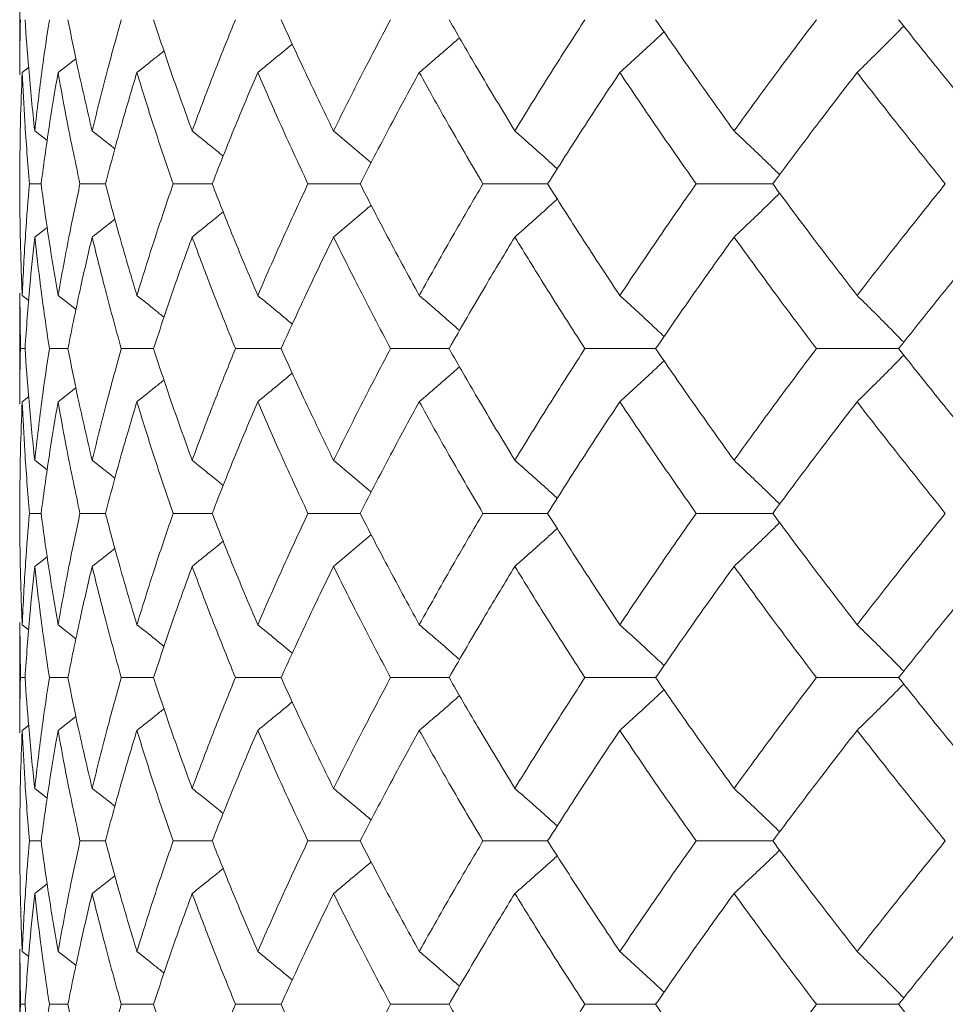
# Model space of a CAD drawing. Header units: inches. Extents: x -3.7 to 22.7, y -9.6 to 17.3.
# Tile 65 of 130: x 4.216 to 4.56, y -0.057 to 0.308. Entities that reach past the tile are written whole.
import ezdxf

# ---------------------------------------------------------------- set-up
doc = ezdxf.new("R2010")
doc.units = ezdxf.units.IN
doc.header["$MEASUREMENT"] = 0

msp = doc.modelspace()

# ---------------------------------------------------------------- linework, layer by layer
at = {"color": 7, "linetype": 'Continuous', "lineweight": 15}
for p, q in [((4.21634, 0.31728), (4.21634, 0.28795)), ((4.23055, 0.28883), (4.23718, 0.29399)), ((4.21722, 0.28883), (4.21961, 0.29068)), ((4.22188, 0.26719), (4.22654, 0.26358)), ((4.22424, 0.24751), (4.21994, 0.24751)), ((4.24813, 0.24751), (4.23869, 0.24751)), ((4.28776, 0.24751), (4.27329, 0.24751)), ((4.34269, 0.24751), (4.32334, 0.24751)), ((4.41232, 0.24751), (4.3883, 0.24751)), ((4.49589, 0.24751), (4.46747, 0.24751)), ((4.22188, 0.2278), (4.2265, 0.23139)), ((4.21634, 0.20698), (4.21634, 0.16578)), ((4.21657, 0.18638), (4.21637, 0.20698)), ((4.21722, 0.2061), (4.21966, 0.20421)), ((4.23055, 0.2061), (4.23722, 0.20089)), ((4.21828, 0.18638), (4.21657, 0.18638)), ((4.2342, 0.18638), (4.22732, 0.18638)), ((4.26601, 0.18638), (4.25403, 0.18638)), ((4.31335, 0.18638), (4.29641, 0.18638)), ((4.37572, 0.18638), (4.354, 0.18638)), ((4.45242, 0.18638), (4.42616, 0.18638)), ((4.54262, 0.18638), (4.51211, 0.18638)), ((4.23055, 0.16666), (4.23718, 0.17184)), ((4.21722, 0.16666), (4.21961, 0.16851)), ((4.22188, 0.14496), (4.22654, 0.14135)), ((4.22424, 0.12526), (4.21994, 0.12526)), ((4.24813, 0.12526), (4.23869, 0.12526)), ((4.28776, 0.12526), (4.27329, 0.12526)), ((4.34269, 0.12526), (4.32334, 0.12526)), ((4.41232, 0.12526), (4.3883, 0.12526)), ((4.49589, 0.12526), (4.46747, 0.12526)), ((4.22188, 0.10557), (4.2265, 0.10915)), ((4.21634, 0.08481), (4.21634, 0.04384)), ((4.21657, 0.0643), (4.21637, 0.08481)), ((4.21722, 0.08394), (4.21966, 0.08205)), ((4.23055, 0.08394), (4.23721, 0.07875)), ((4.21828, 0.0643), (4.21657, 0.0643)), ((4.2342, 0.0643), (4.22732, 0.0643)), ((4.26601, 0.0643), (4.25403, 0.0643)), ((4.31335, 0.0643), (4.29641, 0.0643)), ((4.37572, 0.0643), (4.354, 0.0643)), ((4.45242, 0.0643), (4.42616, 0.0643)), ((4.54262, 0.0643), (4.51211, 0.0643)), ((4.23055, 0.04471), (4.23718, 0.04986)), ((4.21722, 0.04471), (4.21961, 0.04655)), ((4.22188, 0.02319), (4.22654, 0.01961)), ((4.22424, 0.00368), (4.21994, 0.00368)), ((4.24813, 0.00368), (4.23869, 0.00368)), ((4.28776, 0.00368), (4.27329, 0.00368)), ((4.34269, 0.00368), (4.32334, 0.00368)), ((4.41232, 0.00368), (4.3883, 0.00368)), ((4.49589, 0.00368), (4.46747, 0.00368)), ((4.22188, -0.01582), (4.2265, -0.01227)), ((4.21634, -0.03647), (4.21634, -0.07745)), ((4.21657, -0.05694), (4.21637, -0.03647)), ((4.21722, -0.03734), (4.21966, -0.03922)), ((4.23055, -0.03734), (4.23722, -0.04252)), ((4.21828, -0.05694), (4.21657, -0.05694)), ((4.2342, -0.05694), (4.22732, -0.05694)), ((4.26601, -0.05694), (4.25403, -0.05694)), ((4.31335, -0.05694), (4.29641, -0.05694)), ((4.37572, -0.05694), (4.354, -0.05694)), ((4.45242, -0.05694), (4.42616, -0.05694)), ((4.54262, -0.05694), (4.51211, -0.05694))]:
    msp.add_line(p, q, dxfattribs=at)
for points, knots in [([(4.21637, 0.28795), (4.21636, 0.28875), (4.21628, 0.29559), (4.21644, 0.30242), (4.21657, 0.30846)], [0, 0, 0, 0, 0.1155731, 1, 1, 1, 1]), ([(4.22188, 0.26719), (4.22109, 0.27491), (4.21967, 0.28867), (4.21871, 0.30242), (4.21828, 0.30846)], [0, 0, 0, 0, 0.5603389, 1, 1, 1, 1]), ([(4.22188, 0.26719), (4.22277, 0.27491), (4.22436, 0.28867), (4.22642, 0.30242), (4.22732, 0.30846)], [0, 0, 0, 0, 0.560339, 1, 1, 1, 1]), ([(4.24321, 0.26719), (4.2414, 0.27491), (4.23818, 0.28867), (4.23542, 0.30242), (4.2342, 0.30846)], [0, 0, 0, 0, 0.560339, 1, 1, 1, 1]), ([(4.24321, 0.26719), (4.24511, 0.27491), (4.2485, 0.28867), (4.25234, 0.30242), (4.25403, 0.30846)], [0, 0, 0, 0, 0.5603389, 1, 1, 1, 1]), ([(4.28032, 0.26719), (4.27753, 0.27491), (4.27255, 0.28867), (4.268, 0.30242), (4.26601, 0.30846)], [0, 0, 0, 0, 0.560339, 1, 1, 1, 1]), ([(4.28032, 0.26719), (4.28321, 0.27491), (4.28836, 0.28867), (4.29395, 0.30242), (4.29641, 0.30846)], [0, 0, 0, 0, 0.560339, 1, 1, 1, 1]), ([(4.33282, 0.26719), (4.32907, 0.27491), (4.32238, 0.28867), (4.31611, 0.30242), (4.31335, 0.30846)], [0, 0, 0, 0, 0.560339, 1, 1, 1, 1]), ([(4.33282, 0.26719), (4.33666, 0.27491), (4.34352, 0.28867), (4.3508, 0.30242), (4.354, 0.30846)], [0, 0, 0, 0, 0.5603389, 1, 1, 1, 1]), ([(4.40013, 0.26719), (4.39546, 0.27491), (4.38713, 0.28867), (4.3792, 0.30242), (4.37572, 0.30846)], [0, 0, 0, 0, 0.560338, 1, 1, 1, 1]), ([(4.40013, 0.26719), (4.40488, 0.27491), (4.41336, 0.28867), (4.42225, 0.30242), (4.42616, 0.30846)], [0, 0, 0, 0, 0.560339, 1, 1, 1, 1]), ([(4.48151, 0.26719), (4.47597, 0.27491), (4.4661, 0.28867), (4.4566, 0.30242), (4.45242, 0.30846)], [0, 0, 0, 0, 0.56034, 1, 1, 1, 1]), ([(4.48151, 0.26719), (4.48712, 0.27491), (4.49714, 0.28867), (4.50754, 0.30242), (4.51211, 0.30846)], [0, 0, 0, 0, 0.5603386, 1, 1, 1, 1]), ([(4.57606, 0.26719), (4.56972, 0.27491), (4.55841, 0.28867), (4.54744, 0.30242), (4.54262, 0.30846)], [0, 0, 0, 0, 0.560339, 1, 1, 1, 1]), ([(4.43911, 0.28883), (4.4411, 0.29063), (4.44508, 0.29424), (4.45056, 0.29928), (4.45403, 0.30255), (4.45554, 0.30397)], [0, 0, 0, 0, 0.360979, 0.721955, 1, 1, 1, 1]), ([(4.5272, 0.28883), (4.52905, 0.29063), (4.53274, 0.29424), (4.53853, 0.29998), (4.54244, 0.30395), (4.54454, 0.30607)], [0, 0, 0, 0, 0.317533, 0.635068, 1, 1, 1, 1]), ([(4.36467, 0.28883), (4.36678, 0.29063), (4.37099, 0.29424), (4.37597, 0.29856), (4.37882, 0.30109), (4.3796, 0.30178)], [0, 0, 0, 0, 0.421366, 0.842733, 1, 1, 1, 1]), ([(4.25981, 0.28883), (4.26209, 0.29063), (4.26546, 0.2933), (4.2688, 0.296), (4.26989, 0.29687)], [0, 0, 0, 0, 0.675591, 1, 1, 1, 1]), ([(4.30468, 0.28883), (4.30689, 0.29063), (4.31118, 0.29414), (4.31544, 0.2977), (4.31751, 0.29943)], [0, 0, 0, 0, 0.513499, 1, 1, 1, 1]), ([(4.21634, 0.24751), (4.21638, 0.25523), (4.21645, 0.26901), (4.21698, 0.28278), (4.21722, 0.28883)], [0, 0, 0, 0, 0.560273, 1, 1, 1, 1]), ([(4.21994, 0.24751), (4.21931, 0.25523), (4.21818, 0.26901), (4.21751, 0.28278), (4.21722, 0.28883)], [0, 0, 0, 0, 0.560273, 1, 1, 1, 1]), ([(4.22424, 0.24751), (4.2253, 0.25523), (4.22718, 0.26901), (4.22952, 0.28278), (4.23055, 0.28883)], [0, 0, 0, 0, 0.560273, 1, 1, 1, 1]), ([(4.23869, 0.24751), (4.23705, 0.25523), (4.23412, 0.26901), (4.23164, 0.28278), (4.23055, 0.28883)], [0, 0, 0, 0, 0.560273, 1, 1, 1, 1]), ([(4.24813, 0.24751), (4.25019, 0.25523), (4.25387, 0.26901), (4.258, 0.28278), (4.25981, 0.28883)], [0, 0, 0, 0, 0.560273, 1, 1, 1, 1]), ([(4.27329, 0.24751), (4.27065, 0.25523), (4.26595, 0.26901), (4.26169, 0.28278), (4.25981, 0.28883)], [0, 0, 0, 0, 0.560274, 1, 1, 1, 1]), ([(4.28776, 0.24751), (4.29081, 0.25523), (4.29623, 0.26901), (4.3021, 0.28278), (4.30468, 0.28883)], [0, 0, 0, 0, 0.560273, 1, 1, 1, 1]), ([(4.32334, 0.24751), (4.31974, 0.25523), (4.31332, 0.26901), (4.30732, 0.28278), (4.30468, 0.28883)], [0, 0, 0, 0, 0.560273, 1, 1, 1, 1]), ([(4.34269, 0.24751), (4.34668, 0.25523), (4.35381, 0.26901), (4.36135, 0.28278), (4.36467, 0.28883)], [0, 0, 0, 0, 0.560274, 1, 1, 1, 1]), ([(4.3883, 0.24751), (4.38378, 0.25523), (4.37571, 0.26901), (4.36804, 0.28278), (4.36467, 0.28883)], [0, 0, 0, 0, 0.560273, 1, 1, 1, 1]), ([(4.41232, 0.24751), (4.41722, 0.25523), (4.42596, 0.26901), (4.43509, 0.28278), (4.43911, 0.28883)], [0, 0, 0, 0, 0.560273, 1, 1, 1, 1]), ([(4.46747, 0.24751), (4.46207, 0.25523), (4.45244, 0.26901), (4.44318, 0.28278), (4.43911, 0.28883)], [0, 0, 0, 0, 0.560273, 1, 1, 1, 1]), ([(4.49589, 0.24751), (4.50164, 0.25523), (4.51189, 0.26901), (4.52252, 0.28278), (4.5272, 0.28883)], [0, 0, 0, 0, 0.560273, 1, 1, 1, 1]), ([(4.55996, 0.24751), (4.55375, 0.25523), (4.54266, 0.26901), (4.53192, 0.28278), (4.5272, 0.28883)], [0, 0, 0, 0, 0.560274, 1, 1, 1, 1]), ([(4.24321, 0.26719), (4.24551, 0.26539), (4.24834, 0.26317), (4.25116, 0.26092), (4.25168, 0.2605)], [0, 0, 0, 0, 0.812627, 1, 1, 1, 1]), ([(4.28032, 0.26719), (4.28257, 0.26539), (4.28643, 0.26228), (4.29027, 0.25912), (4.29188, 0.2578)], [0, 0, 0, 0, 0.579821, 1, 1, 1, 1]), ([(4.33282, 0.26719), (4.33498, 0.26539), (4.33929, 0.26177), (4.34395, 0.25783), (4.34644, 0.25567), (4.3468, 0.25535)], [0, 0, 0, 0, 0.461051, 0.922104, 1, 1, 1, 1]), ([(4.40013, 0.26719), (4.40218, 0.26539), (4.40628, 0.26177), (4.41154, 0.25708), (4.41472, 0.25415), (4.41589, 0.25308)], [0, 0, 0, 0, 0.387789, 0.775586, 1, 1, 1, 1]), ([(4.48151, 0.26719), (4.48343, 0.26539), (4.48727, 0.26177), (4.49293, 0.25637), (4.49664, 0.25273), (4.49847, 0.25094)], [0, 0, 0, 0, 0.337227, 0.674455, 1, 1, 1, 1]), ([(4.21722, 0.2061), (4.21693, 0.21384), (4.21642, 0.22764), (4.21637, 0.24144), (4.21634, 0.24751)], [0, 0, 0, 0, 0.560136, 1, 1, 1, 1]), ([(4.21722, 0.2061), (4.2176, 0.21384), (4.21829, 0.22764), (4.21943, 0.24144), (4.21994, 0.24751)], [0, 0, 0, 0, 0.560136, 1, 1, 1, 1]), ([(4.23055, 0.2061), (4.22925, 0.21384), (4.22693, 0.22764), (4.22506, 0.24144), (4.22424, 0.24751)], [0, 0, 0, 0, 0.5601358, 1, 1, 1, 1]), ([(4.23055, 0.2061), (4.23195, 0.21384), (4.23444, 0.22764), (4.23739, 0.24144), (4.23869, 0.24751)], [0, 0, 0, 0, 0.5601362, 1, 1, 1, 1]), ([(4.25981, 0.2061), (4.25751, 0.21384), (4.2534, 0.22764), (4.24974, 0.24144), (4.24813, 0.24751)], [0, 0, 0, 0, 0.5601363, 1, 1, 1, 1]), ([(4.25981, 0.2061), (4.26221, 0.21384), (4.26649, 0.22764), (4.27121, 0.24144), (4.27329, 0.24751)], [0, 0, 0, 0, 0.560136, 1, 1, 1, 1]), ([(4.30468, 0.2061), (4.30141, 0.21384), (4.29556, 0.22764), (4.29015, 0.24144), (4.28776, 0.24751)], [0, 0, 0, 0, 0.560136, 1, 1, 1, 1]), ([(4.30468, 0.2061), (4.30805, 0.21384), (4.31406, 0.22764), (4.3205, 0.24144), (4.32334, 0.24751)], [0, 0, 0, 0, 0.560136, 1, 1, 1, 1]), ([(4.36467, 0.2061), (4.36045, 0.21384), (4.35293, 0.22764), (4.34582, 0.24144), (4.34269, 0.24751)], [0, 0, 0, 0, 0.560135, 1, 1, 1, 1]), ([(4.36467, 0.2061), (4.36897, 0.21384), (4.37665, 0.22764), (4.38474, 0.24144), (4.3883, 0.24751)], [0, 0, 0, 0, 0.560136, 1, 1, 1, 1]), ([(4.43911, 0.2061), (4.43401, 0.21384), (4.42489, 0.22764), (4.41616, 0.24144), (4.41232, 0.24751)], [0, 0, 0, 0, 0.560135, 1, 1, 1, 1]), ([(4.43911, 0.2061), (4.4443, 0.21384), (4.45357, 0.22764), (4.46322, 0.24144), (4.46747, 0.24751)], [0, 0, 0, 0, 0.5601361, 1, 1, 1, 1]), ([(4.5272, 0.2061), (4.52126, 0.21384), (4.51064, 0.22764), (4.5004, 0.24144), (4.49589, 0.24751)], [0, 0, 0, 0, 0.560136, 1, 1, 1, 1]), ([(4.5272, 0.2061), (4.53322, 0.21384), (4.54397, 0.22764), (4.55508, 0.24144), (4.55996, 0.24751)], [0, 0, 0, 0, 0.560136, 1, 1, 1, 1]), ([(4.40013, 0.2278), (4.40218, 0.22961), (4.40628, 0.23322), (4.41153, 0.23793), (4.41472, 0.24085), (4.41588, 0.24192)], [0, 0, 0, 0, 0.387869, 0.775733, 1, 1, 1, 1]), ([(4.48151, 0.2278), (4.48343, 0.22961), (4.48726, 0.23322), (4.49292, 0.23864), (4.49664, 0.24227), (4.49846, 0.24406)], [0, 0, 0, 0, 0.337202, 0.674407, 1, 1, 1, 1]), ([(4.33282, 0.2278), (4.33498, 0.22961), (4.33929, 0.23323), (4.34394, 0.23717), (4.34643, 0.23933), (4.34678, 0.23964)], [0, 0, 0, 0, 0.461327, 0.922668, 1, 1, 1, 1]), ([(4.24321, 0.2278), (4.24551, 0.2296), (4.24833, 0.23182), (4.25113, 0.23406), (4.25165, 0.23448)], [0, 0, 0, 0, 0.81499, 1, 1, 1, 1]), ([(4.28032, 0.2278), (4.28257, 0.22961), (4.28642, 0.23272), (4.29025, 0.23587), (4.29186, 0.23719)], [0, 0, 0, 0, 0.580604, 1, 1, 1, 1]), ([(4.21828, 0.18638), (4.21883, 0.19412), (4.21981, 0.20792), (4.22125, 0.22173), (4.22188, 0.2278)], [0, 0, 0, 0, 0.560071, 1, 1, 1, 1]), ([(4.22732, 0.18638), (4.22618, 0.19412), (4.22415, 0.20792), (4.22257, 0.22173), (4.22188, 0.2278)], [0, 0, 0, 0, 0.560071, 1, 1, 1, 1]), ([(4.2342, 0.18638), (4.23576, 0.19412), (4.23854, 0.20792), (4.24178, 0.22173), (4.24321, 0.2278)], [0, 0, 0, 0, 0.5600708, 1, 1, 1, 1]), ([(4.25403, 0.18638), (4.25189, 0.19412), (4.24806, 0.20792), (4.24469, 0.22173), (4.24321, 0.2278)], [0, 0, 0, 0, 0.5600706, 1, 1, 1, 1]), ([(4.26601, 0.18638), (4.26856, 0.19412), (4.27312, 0.20792), (4.27812, 0.22173), (4.28032, 0.2278)], [0, 0, 0, 0, 0.560071, 1, 1, 1, 1]), ([(4.29641, 0.18638), (4.29329, 0.19412), (4.28772, 0.20792), (4.28258, 0.22173), (4.28032, 0.2278)], [0, 0, 0, 0, 0.5600709, 1, 1, 1, 1]), ([(4.31335, 0.18638), (4.31687, 0.19412), (4.32316, 0.20792), (4.32987, 0.22173), (4.33282, 0.2278)], [0, 0, 0, 0, 0.560071, 1, 1, 1, 1]), ([(4.354, 0.18638), (4.34993, 0.19412), (4.34267, 0.20792), (4.33583, 0.22173), (4.33282, 0.2278)], [0, 0, 0, 0, 0.560071, 1, 1, 1, 1]), ([(4.37572, 0.18638), (4.38016, 0.19412), (4.38811, 0.20792), (4.39646, 0.22173), (4.40013, 0.2278)], [0, 0, 0, 0, 0.560071, 1, 1, 1, 1]), ([(4.42616, 0.18638), (4.42119, 0.19412), (4.41233, 0.20792), (4.40386, 0.22173), (4.40013, 0.2278)], [0, 0, 0, 0, 0.560071, 1, 1, 1, 1]), ([(4.45242, 0.18638), (4.45775, 0.19412), (4.46726, 0.20792), (4.47715, 0.22173), (4.48151, 0.2278)], [0, 0, 0, 0, 0.56007, 1, 1, 1, 1]), ([(4.51211, 0.18638), (4.5063, 0.19412), (4.49592, 0.20792), (4.48591, 0.22173), (4.48151, 0.2278)], [0, 0, 0, 0, 0.560071, 1, 1, 1, 1]), ([(4.54262, 0.18638), (4.54877, 0.19412), (4.55975, 0.20792), (4.57108, 0.22173), (4.57606, 0.2278)], [0, 0, 0, 0, 0.560071, 1, 1, 1, 1]), ([(4.25981, 0.2061), (4.26209, 0.2043), (4.26547, 0.20162), (4.26882, 0.1989), (4.26991, 0.19801)], [0, 0, 0, 0, 0.67291, 1, 1, 1, 1]), ([(4.30468, 0.2061), (4.30688, 0.2043), (4.31118, 0.20077), (4.31545, 0.19719), (4.31753, 0.19545)], [0, 0, 0, 0, 0.511981, 1, 1, 1, 1]), ([(4.36467, 0.2061), (4.36677, 0.2043), (4.37098, 0.20068), (4.37596, 0.19634), (4.37882, 0.19379), (4.37961, 0.19309)], [0, 0, 0, 0, 0.420339, 0.84068, 1, 1, 1, 1]), ([(4.43911, 0.2061), (4.4411, 0.2043), (4.44507, 0.20068), (4.45055, 0.19561), (4.45403, 0.19232), (4.45555, 0.19089)], [0, 0, 0, 0, 0.360215, 0.720424, 1, 1, 1, 1]), ([(4.5272, 0.2061), (4.52905, 0.2043), (4.53274, 0.20068), (4.53852, 0.19492), (4.54244, 0.19092), (4.54454, 0.18878)], [0, 0, 0, 0, 0.316925, 0.633851, 1, 1, 1, 1]), ([(4.21637, 0.16578), (4.21636, 0.16657), (4.21628, 0.17344), (4.21644, 0.18031), (4.21657, 0.18638)], [0, 0, 0, 0, 0.115038, 1, 1, 1, 1]), ([(4.22188, 0.14496), (4.22109, 0.15269), (4.21967, 0.1665), (4.21871, 0.18031), (4.21828, 0.18638)], [0, 0, 0, 0, 0.5599328, 1, 1, 1, 1]), ([(4.22188, 0.14496), (4.22277, 0.15269), (4.22437, 0.1665), (4.22642, 0.18031), (4.22732, 0.18638)], [0, 0, 0, 0, 0.559933, 1, 1, 1, 1]), ([(4.24321, 0.14496), (4.2414, 0.15269), (4.23818, 0.1665), (4.23542, 0.18031), (4.2342, 0.18638)], [0, 0, 0, 0, 0.559933, 1, 1, 1, 1]), ([(4.24321, 0.14496), (4.24511, 0.15269), (4.2485, 0.1665), (4.25234, 0.18031), (4.25403, 0.18638)], [0, 0, 0, 0, 0.5599328, 1, 1, 1, 1]), ([(4.28032, 0.14496), (4.27753, 0.15269), (4.27255, 0.1665), (4.268, 0.18031), (4.26601, 0.18638)], [0, 0, 0, 0, 0.5599325, 1, 1, 1, 1]), ([(4.28032, 0.14496), (4.28321, 0.15269), (4.28836, 0.1665), (4.29395, 0.18031), (4.29641, 0.18638)], [0, 0, 0, 0, 0.559932, 1, 1, 1, 1]), ([(4.33282, 0.14496), (4.32907, 0.15269), (4.32238, 0.1665), (4.31611, 0.18031), (4.31335, 0.18638)], [0, 0, 0, 0, 0.559933, 1, 1, 1, 1]), ([(4.33282, 0.14496), (4.33666, 0.15269), (4.34352, 0.1665), (4.3508, 0.18031), (4.354, 0.18638)], [0, 0, 0, 0, 0.559932, 1, 1, 1, 1]), ([(4.40013, 0.14496), (4.39546, 0.15269), (4.38713, 0.1665), (4.3792, 0.18031), (4.37572, 0.18638)], [0, 0, 0, 0, 0.559932, 1, 1, 1, 1]), ([(4.40013, 0.14496), (4.40488, 0.15269), (4.41337, 0.1665), (4.42225, 0.18031), (4.42616, 0.18638)], [0, 0, 0, 0, 0.559933, 1, 1, 1, 1]), ([(4.48151, 0.14496), (4.47598, 0.15269), (4.46609, 0.1665), (4.4566, 0.18031), (4.45242, 0.18638)], [0, 0, 0, 0, 0.559933, 1, 1, 1, 1]), ([(4.48151, 0.14496), (4.48712, 0.15269), (4.49714, 0.1665), (4.50754, 0.18031), (4.51211, 0.18638)], [0, 0, 0, 0, 0.559932, 1, 1, 1, 1]), ([(4.57606, 0.14496), (4.56973, 0.15269), (4.55841, 0.1665), (4.54744, 0.18031), (4.54262, 0.18638)], [0, 0, 0, 0, 0.5599331, 1, 1, 1, 1]), ([(4.5272, 0.16666), (4.52905, 0.16847), (4.53274, 0.17208), (4.53852, 0.17785), (4.54244, 0.18184), (4.54454, 0.18398)], [0, 0, 0, 0, 0.316975, 0.633951, 1, 1, 1, 1]), ([(4.36467, 0.16666), (4.36677, 0.16847), (4.37098, 0.17209), (4.37596, 0.17642), (4.37882, 0.17897), (4.3796, 0.17967)], [0, 0, 0, 0, 0.4206385, 0.8412772, 1, 1, 1, 1]), ([(4.43911, 0.16666), (4.4411, 0.16847), (4.44507, 0.17208), (4.45055, 0.17715), (4.45402, 0.18044), (4.45554, 0.18187)], [0, 0, 0, 0, 0.360349, 0.720693, 1, 1, 1, 1]), ([(4.30468, 0.16666), (4.30688, 0.16847), (4.31118, 0.17199), (4.31544, 0.17556), (4.31751, 0.1773)], [0, 0, 0, 0, 0.512638, 1, 1, 1, 1]), ([(4.25981, 0.16666), (4.26209, 0.16847), (4.26546, 0.17114), (4.2688, 0.17386), (4.26989, 0.17474)], [0, 0, 0, 0, 0.6744933, 1, 1, 1, 1]), ([(4.21634, 0.12526), (4.21638, 0.13298), (4.21645, 0.14678), (4.21698, 0.16058), (4.21722, 0.16666)], [0, 0, 0, 0, 0.559868, 1, 1, 1, 1]), ([(4.21994, 0.12526), (4.21931, 0.13298), (4.21818, 0.14678), (4.21751, 0.16058), (4.21722, 0.16666)], [0, 0, 0, 0, 0.559868, 1, 1, 1, 1]), ([(4.22424, 0.12526), (4.2253, 0.13298), (4.22718, 0.14678), (4.22952, 0.16058), (4.23055, 0.16666)], [0, 0, 0, 0, 0.559868, 1, 1, 1, 1]), ([(4.23869, 0.12526), (4.23705, 0.13298), (4.23412, 0.14678), (4.23164, 0.16058), (4.23055, 0.16666)], [0, 0, 0, 0, 0.559867, 1, 1, 1, 1]), ([(4.24813, 0.12526), (4.25019, 0.13298), (4.25387, 0.14678), (4.258, 0.16058), (4.25981, 0.16666)], [0, 0, 0, 0, 0.559867, 1, 1, 1, 1]), ([(4.27329, 0.12526), (4.27065, 0.13298), (4.26595, 0.14678), (4.26169, 0.16058), (4.25981, 0.16666)], [0, 0, 0, 0, 0.5598681, 1, 1, 1, 1]), ([(4.28776, 0.12526), (4.29081, 0.13298), (4.29624, 0.14678), (4.3021, 0.16058), (4.30468, 0.16666)], [0, 0, 0, 0, 0.559868, 1, 1, 1, 1]), ([(4.32334, 0.12526), (4.31974, 0.13298), (4.31331, 0.14678), (4.30732, 0.16058), (4.30468, 0.16666)], [0, 0, 0, 0, 0.559867, 1, 1, 1, 1]), ([(4.34269, 0.12526), (4.34668, 0.13298), (4.35381, 0.14678), (4.36135, 0.16058), (4.36467, 0.16666)], [0, 0, 0, 0, 0.559868, 1, 1, 1, 1]), ([(4.3883, 0.12526), (4.38378, 0.13298), (4.3757, 0.14678), (4.36804, 0.16058), (4.36467, 0.16666)], [0, 0, 0, 0, 0.559867, 1, 1, 1, 1]), ([(4.41232, 0.12526), (4.41722, 0.13298), (4.42596, 0.14678), (4.43509, 0.16058), (4.43911, 0.16666)], [0, 0, 0, 0, 0.5598671, 1, 1, 1, 1]), ([(4.46747, 0.12526), (4.46207, 0.13298), (4.45243, 0.14678), (4.44318, 0.16058), (4.43911, 0.16666)], [0, 0, 0, 0, 0.559867, 1, 1, 1, 1]), ([(4.49589, 0.12526), (4.50164, 0.13298), (4.5119, 0.14678), (4.52252, 0.16058), (4.5272, 0.16666)], [0, 0, 0, 0, 0.5598676, 1, 1, 1, 1]), ([(4.55996, 0.12526), (4.55375, 0.13298), (4.54266, 0.14678), (4.53192, 0.16058), (4.5272, 0.16666)], [0, 0, 0, 0, 0.559868, 1, 1, 1, 1]), ([(4.24321, 0.14496), (4.24551, 0.14316), (4.24834, 0.14094), (4.25115, 0.13869), (4.25168, 0.13827)], [0, 0, 0, 0, 0.812318, 1, 1, 1, 1]), ([(4.28032, 0.14496), (4.28257, 0.14316), (4.28643, 0.14004), (4.29027, 0.13688), (4.29188, 0.13556)], [0, 0, 0, 0, 0.579624, 1, 1, 1, 1]), ([(4.33282, 0.14496), (4.33498, 0.14315), (4.33929, 0.13954), (4.34395, 0.13559), (4.34643, 0.13343), (4.34679, 0.13311)], [0, 0, 0, 0, 0.460898, 0.921805, 1, 1, 1, 1]), ([(4.40013, 0.14496), (4.40218, 0.14316), (4.40628, 0.13954), (4.41153, 0.13484), (4.41472, 0.13191), (4.41589, 0.13084)], [0, 0, 0, 0, 0.387673, 0.775336, 1, 1, 1, 1]), ([(4.48151, 0.14496), (4.48343, 0.14316), (4.48726, 0.13954), (4.49292, 0.13413), (4.49664, 0.13049), (4.49847, 0.1287)], [0, 0, 0, 0, 0.3371211, 0.674241, 1, 1, 1, 1]), ([(4.21722, 0.08394), (4.21693, 0.09164), (4.21642, 0.10541), (4.21637, 0.11919), (4.21634, 0.12526)], [0, 0, 0, 0, 0.55973, 1, 1, 1, 1]), ([(4.21722, 0.08394), (4.2176, 0.09164), (4.21829, 0.10541), (4.21943, 0.11919), (4.21994, 0.12526)], [0, 0, 0, 0, 0.55973, 1, 1, 1, 1]), ([(4.23055, 0.08394), (4.22925, 0.09164), (4.22693, 0.10541), (4.22506, 0.11919), (4.22424, 0.12526)], [0, 0, 0, 0, 0.55973, 1, 1, 1, 1]), ([(4.23055, 0.08394), (4.23195, 0.09164), (4.23444, 0.10541), (4.23739, 0.11919), (4.23869, 0.12526)], [0, 0, 0, 0, 0.55973, 1, 1, 1, 1]), ([(4.25981, 0.08394), (4.25751, 0.09164), (4.2534, 0.10541), (4.24975, 0.11919), (4.24813, 0.12526)], [0, 0, 0, 0, 0.55973, 1, 1, 1, 1]), ([(4.25981, 0.08394), (4.26221, 0.09164), (4.26649, 0.10541), (4.27121, 0.11919), (4.27329, 0.12526)], [0, 0, 0, 0, 0.55973, 1, 1, 1, 1]), ([(4.30468, 0.08394), (4.30141, 0.09164), (4.29556, 0.10541), (4.29015, 0.11919), (4.28776, 0.12526)], [0, 0, 0, 0, 0.5597301, 1, 1, 1, 1]), ([(4.30468, 0.08394), (4.30805, 0.09164), (4.31406, 0.10541), (4.3205, 0.11919), (4.32334, 0.12526)], [0, 0, 0, 0, 0.5597302, 1, 1, 1, 1]), ([(4.36467, 0.08394), (4.36046, 0.09164), (4.35293, 0.10541), (4.34582, 0.11919), (4.34269, 0.12526)], [0, 0, 0, 0, 0.55973, 1, 1, 1, 1]), ([(4.36467, 0.08394), (4.36897, 0.09164), (4.37665, 0.10541), (4.38474, 0.11919), (4.3883, 0.12526)], [0, 0, 0, 0, 0.559731, 1, 1, 1, 1]), ([(4.43911, 0.08394), (4.43401, 0.09164), (4.42488, 0.10541), (4.41616, 0.11919), (4.41232, 0.12526)], [0, 0, 0, 0, 0.559731, 1, 1, 1, 1]), ([(4.43911, 0.08394), (4.4443, 0.09164), (4.45357, 0.10541), (4.46322, 0.11919), (4.46747, 0.12526)], [0, 0, 0, 0, 0.55973, 1, 1, 1, 1]), ([(4.5272, 0.08394), (4.52126, 0.09164), (4.51064, 0.10541), (4.5004, 0.11919), (4.49589, 0.12526)], [0, 0, 0, 0, 0.5597304, 1, 1, 1, 1]), ([(4.5272, 0.08394), (4.53322, 0.09164), (4.54397, 0.10541), (4.55508, 0.11919), (4.55996, 0.12526)], [0, 0, 0, 0, 0.559731, 1, 1, 1, 1]), ([(4.48151, 0.10557), (4.48343, 0.10738), (4.48727, 0.11099), (4.49292, 0.1164), (4.49664, 0.12003), (4.49846, 0.12182)], [0, 0, 0, 0, 0.337318, 0.674636, 1, 1, 1, 1]), ([(4.33282, 0.10557), (4.33498, 0.10738), (4.33929, 0.11099), (4.34395, 0.11493), (4.34643, 0.11709), (4.34678, 0.1174)], [0, 0, 0, 0, 0.461505, 0.923011, 1, 1, 1, 1]), ([(4.40013, 0.10557), (4.40218, 0.10738), (4.40628, 0.11099), (4.41153, 0.11569), (4.41472, 0.1186), (4.41588, 0.11967)], [0, 0, 0, 0, 0.388, 0.776008, 1, 1, 1, 1]), ([(4.28032, 0.10557), (4.28257, 0.10738), (4.28643, 0.11048), (4.29026, 0.11363), (4.29186, 0.11495)], [0, 0, 0, 0, 0.580839, 1, 1, 1, 1]), ([(4.24321, 0.10557), (4.24551, 0.10737), (4.24834, 0.10958), (4.25114, 0.11182), (4.25165, 0.11224)], [0, 0, 0, 0, 0.815373, 1, 1, 1, 1]), ([(4.21828, 0.0643), (4.21883, 0.072), (4.21981, 0.08574), (4.22125, 0.09951), (4.22188, 0.10557)], [0, 0, 0, 0, 0.559664, 1, 1, 1, 1]), ([(4.22732, 0.0643), (4.22618, 0.072), (4.22415, 0.08574), (4.22257, 0.09951), (4.22188, 0.10557)], [0, 0, 0, 0, 0.559664, 1, 1, 1, 1]), ([(4.2342, 0.0643), (4.23576, 0.072), (4.23855, 0.08574), (4.24178, 0.09951), (4.24321, 0.10557)], [0, 0, 0, 0, 0.559664, 1, 1, 1, 1]), ([(4.25403, 0.0643), (4.25189, 0.072), (4.24806, 0.08574), (4.24469, 0.09951), (4.24321, 0.10557)], [0, 0, 0, 0, 0.559664, 1, 1, 1, 1]), ([(4.26601, 0.0643), (4.26856, 0.072), (4.27312, 0.08574), (4.27812, 0.09951), (4.28032, 0.10557)], [0, 0, 0, 0, 0.559664, 1, 1, 1, 1]), ([(4.29641, 0.0643), (4.29329, 0.072), (4.28772, 0.08574), (4.28258, 0.09951), (4.28032, 0.10557)], [0, 0, 0, 0, 0.559665, 1, 1, 1, 1]), ([(4.31335, 0.0643), (4.31687, 0.072), (4.32316, 0.08574), (4.32987, 0.09951), (4.33282, 0.10557)], [0, 0, 0, 0, 0.559664, 1, 1, 1, 1]), ([(4.354, 0.0643), (4.34993, 0.072), (4.34267, 0.08574), (4.33583, 0.09951), (4.33282, 0.10557)], [0, 0, 0, 0, 0.559664, 1, 1, 1, 1]), ([(4.37572, 0.0643), (4.38016, 0.072), (4.38811, 0.08574), (4.39646, 0.09951), (4.40013, 0.10557)], [0, 0, 0, 0, 0.5596646, 1, 1, 1, 1]), ([(4.42616, 0.0643), (4.4212, 0.072), (4.41232, 0.08574), (4.40386, 0.09951), (4.40013, 0.10557)], [0, 0, 0, 0, 0.5596641, 1, 1, 1, 1]), ([(4.45242, 0.0643), (4.45775, 0.072), (4.46726, 0.08574), (4.47715, 0.09951), (4.48151, 0.10557)], [0, 0, 0, 0, 0.559664, 1, 1, 1, 1]), ([(4.51211, 0.0643), (4.5063, 0.072), (4.49591, 0.08574), (4.48591, 0.09951), (4.48151, 0.10557)], [0, 0, 0, 0, 0.559664, 1, 1, 1, 1]), ([(4.54262, 0.0643), (4.54877, 0.072), (4.55975, 0.08574), (4.57108, 0.09951), (4.57606, 0.10557)], [0, 0, 0, 0, 0.5596644, 1, 1, 1, 1]), ([(4.25981, 0.08394), (4.26209, 0.08213), (4.26547, 0.07946), (4.26882, 0.07675), (4.26991, 0.07587)], [0, 0, 0, 0, 0.674045, 1, 1, 1, 1]), ([(4.30468, 0.08394), (4.30689, 0.08213), (4.31119, 0.07862), (4.31545, 0.07506), (4.31753, 0.07332)], [0, 0, 0, 0, 0.5128699, 1, 1, 1, 1]), ([(4.36467, 0.08394), (4.36678, 0.08213), (4.37099, 0.07852), (4.37597, 0.0742), (4.37883, 0.07167), (4.37961, 0.07098)], [0, 0, 0, 0, 0.421082, 0.842167, 1, 1, 1, 1]), ([(4.43911, 0.08394), (4.4411, 0.08213), (4.44508, 0.07852), (4.45056, 0.07348), (4.45403, 0.07021), (4.45554, 0.06878)], [0, 0, 0, 0, 0.3608529, 0.7217039, 1, 1, 1, 1]), ([(4.5272, 0.08394), (4.52905, 0.08213), (4.53274, 0.07852), (4.53853, 0.07279), (4.54245, 0.06882), (4.54454, 0.06669)], [0, 0, 0, 0, 0.317486, 0.634975, 1, 1, 1, 1]), ([(4.21637, 0.04384), (4.21636, 0.04462), (4.21628, 0.05143), (4.21644, 0.05826), (4.21657, 0.0643)], [0, 0, 0, 0, 0.114506, 1, 1, 1, 1]), ([(4.22188, 0.02319), (4.22109, 0.03085), (4.21966, 0.04454), (4.21871, 0.05826), (4.21828, 0.0643)], [0, 0, 0, 0, 0.559527, 1, 1, 1, 1]), ([(4.22188, 0.02319), (4.22277, 0.03085), (4.22437, 0.04454), (4.22642, 0.05826), (4.22732, 0.0643)], [0, 0, 0, 0, 0.559527, 1, 1, 1, 1]), ([(4.24321, 0.02319), (4.24141, 0.03085), (4.23818, 0.04454), (4.23542, 0.05826), (4.2342, 0.0643)], [0, 0, 0, 0, 0.559528, 1, 1, 1, 1]), ([(4.24321, 0.02319), (4.24511, 0.03085), (4.2485, 0.04454), (4.25234, 0.05826), (4.25403, 0.0643)], [0, 0, 0, 0, 0.559528, 1, 1, 1, 1]), ([(4.28032, 0.02319), (4.27753, 0.03085), (4.27254, 0.04454), (4.26801, 0.05826), (4.26601, 0.0643)], [0, 0, 0, 0, 0.559527, 1, 1, 1, 1]), ([(4.28032, 0.02319), (4.28321, 0.03085), (4.28836, 0.04454), (4.29395, 0.05826), (4.29641, 0.0643)], [0, 0, 0, 0, 0.5595275, 1, 1, 1, 1]), ([(4.33282, 0.02319), (4.32908, 0.03085), (4.32237, 0.04454), (4.31611, 0.05826), (4.31335, 0.0643)], [0, 0, 0, 0, 0.559527, 1, 1, 1, 1]), ([(4.33282, 0.02319), (4.33666, 0.03085), (4.34352, 0.04454), (4.35079, 0.05826), (4.354, 0.0643)], [0, 0, 0, 0, 0.559527, 1, 1, 1, 1]), ([(4.40013, 0.02319), (4.39547, 0.03085), (4.38713, 0.04454), (4.37921, 0.05826), (4.37572, 0.0643)], [0, 0, 0, 0, 0.559527, 1, 1, 1, 1]), ([(4.40013, 0.02319), (4.40488, 0.03085), (4.41337, 0.04454), (4.42225, 0.05826), (4.42616, 0.0643)], [0, 0, 0, 0, 0.559528, 1, 1, 1, 1]), ([(4.48151, 0.02319), (4.47598, 0.03085), (4.46609, 0.04454), (4.4566, 0.05826), (4.45242, 0.0643)], [0, 0, 0, 0, 0.559528, 1, 1, 1, 1]), ([(4.48151, 0.02319), (4.48712, 0.03085), (4.49715, 0.04454), (4.50753, 0.05826), (4.51211, 0.0643)], [0, 0, 0, 0, 0.559527, 1, 1, 1, 1]), ([(4.57606, 0.02319), (4.56973, 0.03085), (4.5584, 0.04454), (4.54745, 0.05826), (4.54262, 0.0643)], [0, 0, 0, 0, 0.5595274, 1, 1, 1, 1]), ([(4.43911, 0.04471), (4.4411, 0.04651), (4.44509, 0.05011), (4.45057, 0.05514), (4.45403, 0.0584), (4.45554, 0.05982)], [0, 0, 0, 0, 0.361224, 0.722448, 1, 1, 1, 1]), ([(4.5272, 0.04471), (4.52905, 0.04651), (4.53275, 0.05011), (4.53854, 0.05583), (4.54245, 0.0598), (4.54454, 0.06191)], [0, 0, 0, 0, 0.3177467, 0.6354957, 1, 1, 1, 1]), ([(4.30468, 0.04471), (4.30689, 0.0465), (4.31118, 0.05001), (4.31544, 0.05356), (4.31751, 0.05528)], [0, 0, 0, 0, 0.5138983, 1, 1, 1, 1]), ([(4.36467, 0.04471), (4.36678, 0.04651), (4.371, 0.05011), (4.37598, 0.05441), (4.37883, 0.05694), (4.3796, 0.05763)], [0, 0, 0, 0, 0.421667, 0.843332, 1, 1, 1, 1]), ([(4.25981, 0.04471), (4.26209, 0.0465), (4.26547, 0.04916), (4.26881, 0.05186), (4.26989, 0.05273)], [0, 0, 0, 0, 0.676168, 1, 1, 1, 1]), ([(4.21634, 0.00368), (4.21638, 0.01132), (4.21645, 0.02498), (4.21698, 0.03867), (4.21722, 0.04471)], [0, 0, 0, 0, 0.559461, 1, 1, 1, 1]), ([(4.21994, 0.00368), (4.21931, 0.01132), (4.21818, 0.02498), (4.21751, 0.03867), (4.21722, 0.04471)], [0, 0, 0, 0, 0.559461, 1, 1, 1, 1]), ([(4.22424, 0.00368), (4.2253, 0.01132), (4.22718, 0.02498), (4.22952, 0.03867), (4.23055, 0.04471)], [0, 0, 0, 0, 0.559462, 1, 1, 1, 1]), ([(4.23869, 0.00368), (4.23705, 0.01132), (4.23412, 0.02498), (4.23164, 0.03867), (4.23055, 0.04471)], [0, 0, 0, 0, 0.559461, 1, 1, 1, 1]), ([(4.24813, 0.00368), (4.25019, 0.01132), (4.25387, 0.02498), (4.258, 0.03867), (4.25981, 0.04471)], [0, 0, 0, 0, 0.559461, 1, 1, 1, 1]), ([(4.27329, 0.00368), (4.27065, 0.01132), (4.26594, 0.02498), (4.26169, 0.03867), (4.25981, 0.04471)], [0, 0, 0, 0, 0.559462, 1, 1, 1, 1]), ([(4.28776, 0.00368), (4.2908, 0.01132), (4.29624, 0.02498), (4.3021, 0.03867), (4.30468, 0.04471)], [0, 0, 0, 0, 0.559461, 1, 1, 1, 1]), ([(4.32334, 0.00368), (4.31974, 0.01132), (4.31331, 0.02498), (4.30732, 0.03867), (4.30468, 0.04471)], [0, 0, 0, 0, 0.559462, 1, 1, 1, 1]), ([(4.34269, 0.00368), (4.34668, 0.01132), (4.35381, 0.02498), (4.36135, 0.03867), (4.36467, 0.04471)], [0, 0, 0, 0, 0.559462, 1, 1, 1, 1]), ([(4.3883, 0.00368), (4.38378, 0.01132), (4.3757, 0.02498), (4.36804, 0.03867), (4.36467, 0.04471)], [0, 0, 0, 0, 0.559461, 1, 1, 1, 1]), ([(4.41232, 0.00368), (4.41722, 0.01132), (4.42596, 0.02498), (4.43509, 0.03867), (4.43911, 0.04471)], [0, 0, 0, 0, 0.559461, 1, 1, 1, 1]), ([(4.46747, 0.00368), (4.46207, 0.01132), (4.45243, 0.02498), (4.44319, 0.03867), (4.43911, 0.04471)], [0, 0, 0, 0, 0.559461, 1, 1, 1, 1]), ([(4.49589, 0.00368), (4.50163, 0.01132), (4.5119, 0.02498), (4.52252, 0.03867), (4.5272, 0.04471)], [0, 0, 0, 0, 0.559461, 1, 1, 1, 1]), ([(4.55996, 0.00368), (4.55375, 0.01132), (4.54265, 0.02498), (4.53193, 0.03867), (4.5272, 0.04471)], [0, 0, 0, 0, 0.5594609, 1, 1, 1, 1]), ([(4.24321, 0.02319), (4.24552, 0.02139), (4.24835, 0.01919), (4.25116, 0.01697), (4.25168, 0.01656)], [0, 0, 0, 0, 0.815367, 1, 1, 1, 1]), ([(4.28032, 0.02319), (4.28257, 0.02139), (4.28644, 0.01831), (4.29027, 0.01518), (4.29188, 0.01387)], [0, 0, 0, 0, 0.581827, 1, 1, 1, 1]), ([(4.33282, 0.02319), (4.33499, 0.02139), (4.33931, 0.01779), (4.34397, 0.01388), (4.34645, 0.01175), (4.34679, 0.01145)], [0, 0, 0, 0, 0.46267, 0.925338, 1, 1, 1, 1]), ([(4.40013, 0.02319), (4.40219, 0.02139), (4.4063, 0.0178), (4.41155, 0.01314), (4.41473, 0.01025), (4.41589, 0.00921)], [0, 0, 0, 0, 0.389166, 0.77833, 1, 1, 1, 1]), ([(4.48151, 0.02319), (4.48343, 0.02139), (4.48728, 0.0178), (4.49294, 0.01244), (4.49665, 0.00884), (4.49847, 0.00709)], [0, 0, 0, 0, 0.338425, 0.676851, 1, 1, 1, 1]), ([(4.21722, -0.03734), (4.21693, -0.02967), (4.21642, -0.01598), (4.21637, -0.00232), (4.21634, 0.00368)], [0, 0, 0, 0, 0.560541, 1, 1, 1, 1]), ([(4.21722, -0.03734), (4.2176, -0.02967), (4.21829, -0.01598), (4.21943, -0.00232), (4.21994, 0.00368)], [0, 0, 0, 0, 0.5605412, 1, 1, 1, 1]), ([(4.23055, -0.03734), (4.22925, -0.02967), (4.22693, -0.01598), (4.22506, -0.00232), (4.22424, 0.00368)], [0, 0, 0, 0, 0.560541, 1, 1, 1, 1]), ([(4.23055, -0.03734), (4.23195, -0.02967), (4.23444, -0.01598), (4.2374, -0.00232), (4.23869, 0.00368)], [0, 0, 0, 0, 0.560542, 1, 1, 1, 1]), ([(4.25981, -0.03734), (4.25751, -0.02967), (4.25341, -0.01598), (4.24974, -0.00232), (4.24813, 0.00368)], [0, 0, 0, 0, 0.560541, 1, 1, 1, 1]), ([(4.25981, -0.03734), (4.26221, -0.02967), (4.26648, -0.01598), (4.27121, -0.00232), (4.27329, 0.00368)], [0, 0, 0, 0, 0.560541, 1, 1, 1, 1]), ([(4.30468, -0.03734), (4.30141, -0.02967), (4.29556, -0.01598), (4.29014, -0.00232), (4.28776, 0.00368)], [0, 0, 0, 0, 0.560541, 1, 1, 1, 1]), ([(4.30468, -0.03734), (4.30805, -0.02967), (4.31406, -0.01598), (4.32051, -0.00232), (4.32334, 0.00368)], [0, 0, 0, 0, 0.560541, 1, 1, 1, 1]), ([(4.36467, -0.03734), (4.36045, -0.02967), (4.35293, -0.01598), (4.34582, -0.00232), (4.34269, 0.00368)], [0, 0, 0, 0, 0.560541, 1, 1, 1, 1]), ([(4.36467, -0.03734), (4.36897, -0.02967), (4.37665, -0.01598), (4.38475, -0.00232), (4.3883, 0.00368)], [0, 0, 0, 0, 0.560541, 1, 1, 1, 1]), ([(4.43911, -0.03734), (4.434, -0.02967), (4.42489, -0.01598), (4.41616, -0.00232), (4.41232, 0.00368)], [0, 0, 0, 0, 0.560541, 1, 1, 1, 1]), ([(4.43911, -0.03734), (4.4443, -0.02967), (4.45356, -0.01598), (4.46322, -0.00232), (4.46747, 0.00368)], [0, 0, 0, 0, 0.560542, 1, 1, 1, 1]), ([(4.5272, -0.03734), (4.52125, -0.02967), (4.51065, -0.01598), (4.5004, -0.00232), (4.49589, 0.00368)], [0, 0, 0, 0, 0.5605413, 1, 1, 1, 1]), ([(4.5272, -0.03734), (4.53322, -0.02967), (4.54396, -0.01598), (4.55508, -0.00232), (4.55996, 0.00368)], [0, 0, 0, 0, 0.560541, 1, 1, 1, 1]), ([(4.48151, -0.01582), (4.48343, -0.01403), (4.48728, -0.01043), (4.49294, -0.00507), (4.49665, -0.00148), (4.49846, 0.00027)], [0, 0, 0, 0, 0.3385016, 0.6770032, 1, 1, 1, 1]), ([(4.40013, -0.01582), (4.40219, -0.01403), (4.4063, -0.01043), (4.41155, -0.00578), (4.41473, -0.00289), (4.41588, -0.00185)], [0, 0, 0, 0, 0.389352, 0.778703, 1, 1, 1, 1]), ([(4.28032, -0.01582), (4.28257, -0.01403), (4.28643, -0.01095), (4.29026, -0.00783), (4.29186, -0.00653)], [0, 0, 0, 0, 0.582773, 1, 1, 1, 1]), ([(4.33282, -0.01582), (4.33499, -0.01403), (4.33931, -0.01043), (4.34396, -0.00652), (4.34644, -0.00439), (4.34678, -0.0041)], [0, 0, 0, 0, 0.463082, 0.92616, 1, 1, 1, 1]), ([(4.24321, -0.01582), (4.24552, -0.01403), (4.24834, -0.01184), (4.25114, -0.00962), (4.25165, -0.00921)], [0, 0, 0, 0, 0.817986, 1, 1, 1, 1]), ([(4.21828, -0.05694), (4.21883, -0.04925), (4.21981, -0.03553), (4.22125, -0.02184), (4.22188, -0.01582)], [0, 0, 0, 0, 0.560476, 1, 1, 1, 1]), ([(4.22732, -0.05694), (4.22618, -0.04925), (4.22415, -0.03553), (4.22257, -0.02184), (4.22188, -0.01582)], [0, 0, 0, 0, 0.5604759, 1, 1, 1, 1]), ([(4.2342, -0.05694), (4.23576, -0.04925), (4.23854, -0.03553), (4.24178, -0.02184), (4.24321, -0.01582)], [0, 0, 0, 0, 0.560476, 1, 1, 1, 1]), ([(4.25403, -0.05694), (4.25189, -0.04925), (4.24807, -0.03553), (4.24469, -0.02184), (4.24321, -0.01582)], [0, 0, 0, 0, 0.5604759, 1, 1, 1, 1]), ([(4.26601, -0.05694), (4.26856, -0.04925), (4.27312, -0.03553), (4.27812, -0.02184), (4.28032, -0.01582)], [0, 0, 0, 0, 0.560476, 1, 1, 1, 1]), ([(4.29641, -0.05694), (4.29329, -0.04925), (4.28772, -0.03553), (4.28258, -0.02184), (4.28032, -0.01582)], [0, 0, 0, 0, 0.560476, 1, 1, 1, 1]), ([(4.31335, -0.05694), (4.31687, -0.04925), (4.32315, -0.03553), (4.32987, -0.02184), (4.33282, -0.01582)], [0, 0, 0, 0, 0.560476, 1, 1, 1, 1]), ([(4.354, -0.05694), (4.34993, -0.04925), (4.34268, -0.03553), (4.33583, -0.02184), (4.33282, -0.01582)], [0, 0, 0, 0, 0.560476, 1, 1, 1, 1]), ([(4.37572, -0.05694), (4.38017, -0.04925), (4.3881, -0.03553), (4.39646, -0.02184), (4.40013, -0.01582)], [0, 0, 0, 0, 0.560476, 1, 1, 1, 1]), ([(4.42616, -0.05694), (4.42119, -0.04925), (4.41233, -0.03553), (4.40386, -0.02184), (4.40013, -0.01582)], [0, 0, 0, 0, 0.560476, 1, 1, 1, 1]), ([(4.45242, -0.05694), (4.45775, -0.04925), (4.46725, -0.03553), (4.47716, -0.02184), (4.48151, -0.01582)], [0, 0, 0, 0, 0.5604753, 1, 1, 1, 1]), ([(4.51211, -0.05694), (4.5063, -0.04925), (4.49592, -0.03553), (4.48591, -0.02184), (4.48151, -0.01582)], [0, 0, 0, 0, 0.560476, 1, 1, 1, 1]), ([(4.54262, -0.05694), (4.54877, -0.04925), (4.55974, -0.03553), (4.57108, -0.02184), (4.57606, -0.01582)], [0, 0, 0, 0, 0.5604764, 1, 1, 1, 1]), ([(4.25981, -0.03734), (4.26209, -0.03914), (4.26547, -0.0418), (4.26882, -0.04451), (4.26992, -0.04539)], [0, 0, 0, 0, 0.674533, 1, 1, 1, 1]), ([(4.30468, -0.03734), (4.30689, -0.03914), (4.31119, -0.04265), (4.31546, -0.0462), (4.31753, -0.04793)], [0, 0, 0, 0, 0.513212, 1, 1, 1, 1]), ([(4.36467, -0.03734), (4.36678, -0.03914), (4.371, -0.04274), (4.37598, -0.04705), (4.37884, -0.04959), (4.37961, -0.05027)], [0, 0, 0, 0, 0.42135, 0.842698, 1, 1, 1, 1]), ([(4.43911, -0.03734), (4.4411, -0.03914), (4.44509, -0.04274), (4.45057, -0.04778), (4.45404, -0.05104), (4.45555, -0.05246)], [0, 0, 0, 0, 0.361079, 0.722158, 1, 1, 1, 1]), ([(4.5272, -0.03734), (4.52905, -0.03914), (4.53275, -0.04274), (4.53854, -0.04847), (4.54245, -0.05243), (4.54454, -0.05455)], [0, 0, 0, 0, 0.3176909, 0.6353842, 1, 1, 1, 1]), ([(4.21637, -0.07745), (4.21636, -0.07665), (4.21628, -0.06981), (4.21644, -0.06298), (4.21657, -0.05694)], [0, 0, 0, 0, 0.1155731, 1, 1, 1, 1]), ([(4.22188, -0.09821), (4.22109, -0.09049), (4.21967, -0.07673), (4.21871, -0.06298), (4.21828, -0.05694)], [0, 0, 0, 0, 0.5603389, 1, 1, 1, 1]), ([(4.22188, -0.09821), (4.22277, -0.09049), (4.22436, -0.07673), (4.22642, -0.06298), (4.22732, -0.05694)], [0, 0, 0, 0, 0.560339, 1, 1, 1, 1]), ([(4.24321, -0.09821), (4.2414, -0.09049), (4.23818, -0.07673), (4.23542, -0.06298), (4.2342, -0.05694)], [0, 0, 0, 0, 0.560339, 1, 1, 1, 1]), ([(4.24321, -0.09821), (4.24511, -0.09049), (4.2485, -0.07673), (4.25234, -0.06298), (4.25403, -0.05694)], [0, 0, 0, 0, 0.5603389, 1, 1, 1, 1]), ([(4.28032, -0.09821), (4.27753, -0.09049), (4.27255, -0.07673), (4.268, -0.06298), (4.26601, -0.05694)], [0, 0, 0, 0, 0.560339, 1, 1, 1, 1]), ([(4.28032, -0.09821), (4.28321, -0.09049), (4.28836, -0.07673), (4.29395, -0.06298), (4.29641, -0.05694)], [0, 0, 0, 0, 0.560339, 1, 1, 1, 1]), ([(4.33282, -0.09821), (4.32907, -0.09049), (4.32238, -0.07673), (4.31611, -0.06298), (4.31335, -0.05694)], [0, 0, 0, 0, 0.560339, 1, 1, 1, 1]), ([(4.33282, -0.09821), (4.33666, -0.09049), (4.34352, -0.07673), (4.3508, -0.06298), (4.354, -0.05694)], [0, 0, 0, 0, 0.5603389, 1, 1, 1, 1]), ([(4.40013, -0.09821), (4.39546, -0.09049), (4.38713, -0.07673), (4.3792, -0.06298), (4.37572, -0.05694)], [0, 0, 0, 0, 0.560338, 1, 1, 1, 1]), ([(4.40013, -0.09821), (4.40488, -0.09049), (4.41336, -0.07673), (4.42225, -0.06298), (4.42616, -0.05694)], [0, 0, 0, 0, 0.560339, 1, 1, 1, 1]), ([(4.48151, -0.09821), (4.47597, -0.09049), (4.4661, -0.07673), (4.4566, -0.06298), (4.45242, -0.05694)], [0, 0, 0, 0, 0.56034, 1, 1, 1, 1]), ([(4.48151, -0.09821), (4.48712, -0.09049), (4.49714, -0.07673), (4.50754, -0.06298), (4.51211, -0.05694)], [0, 0, 0, 0, 0.5603386, 1, 1, 1, 1]), ([(4.57606, -0.09821), (4.56972, -0.09049), (4.55841, -0.07673), (4.54744, -0.06298), (4.54262, -0.05694)], [0, 0, 0, 0, 0.560339, 1, 1, 1, 1])]:
    msp.add_open_spline(points, degree=3, knots=knots, dxfattribs=at)

doc.saveas('drawing.dxf')
